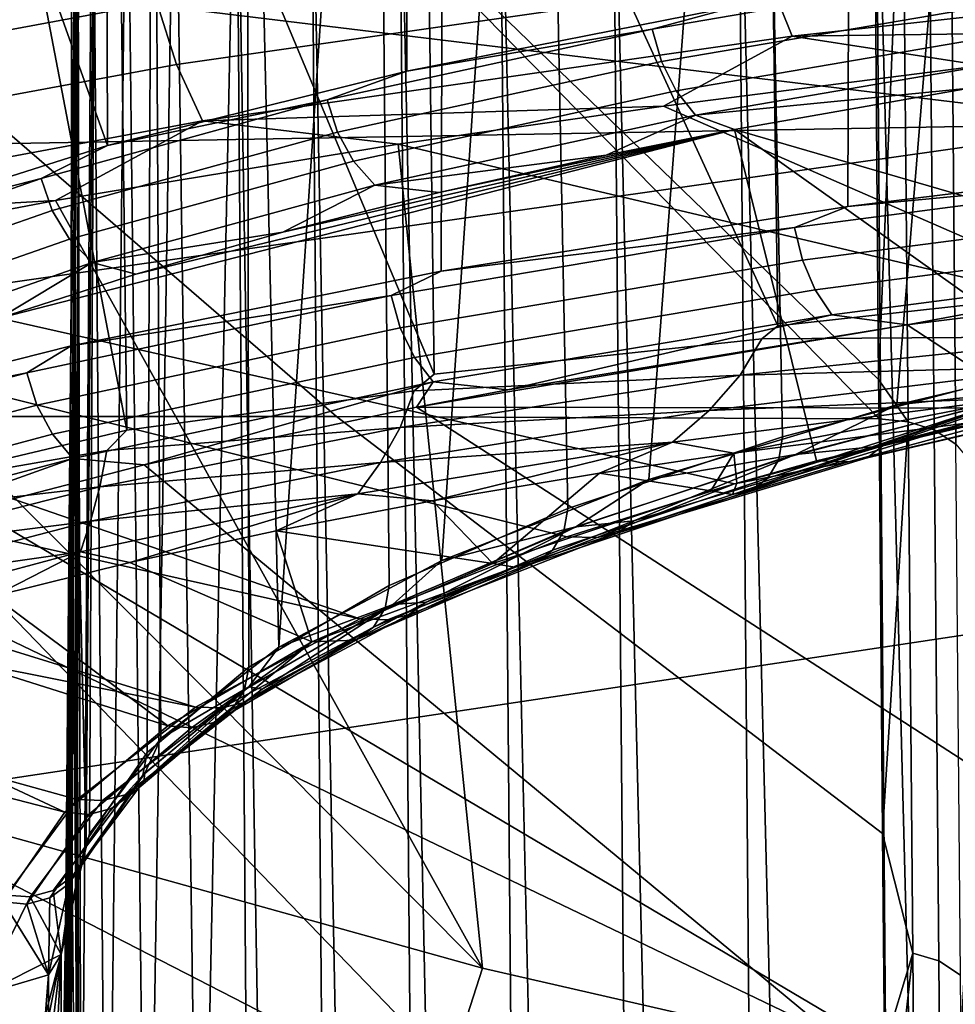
# Model space of a CAD drawing. Header units: metres. Extents: x -109 to 109, y -100 to 76.
# Tile 38 of 256: x -7.57 to -6.17, y -90.15 to -88.68. Entities that reach past the tile are written whole.
import ezdxf

# ---------------------------------------------------------------- set-up
doc = ezdxf.new("R2010")
doc.units = ezdxf.units.M
doc.layers.add('solid_21062310', color=7, linetype='CONTINUOUS')

msp = doc.modelspace()

# ---------------------------------------------------------------- linework, layer by layer
at = {"layer": 'solid_21062310'}
for points in [[(-6.258338, -89.254776, 5.679137), (-6.09016, -87.197861, 5.426735), (-5.660566, -87.14312, 5.919719), (-5.83055, -89.15448, 6.198318)], [(-6.628547, -89.365952, 5.11958), (-6.468139, -87.260063, 4.893629), (-6.09016, -87.197861, 5.426735), (-6.258338, -89.254776, 5.679137)], [(-6.057187, -89.204552, -14.931923), (-6.090158, -87.197861, -14.421598), (-6.468137, -87.260063, -13.888494), (-6.42883, -89.302422, -14.432022)], [(-6.937185, -89.486916, 4.5257), (-6.790121, -87.329796, 4.325222), (-6.468139, -87.260063, 4.893629), (-6.628547, -89.365952, 5.11958)], [(-6.42883, -89.302422, -14.432022), (-6.468137, -87.260063, -13.888494), (-6.790119, -87.329796, -13.320087), (-6.749367, -89.40934, -13.899756)], [(-7.180858, -89.61628, 3.903963), (-7.035954, -87.4403, 3.783327), (-6.790121, -87.329796, 4.325222), (-6.937185, -89.486916, 4.5257)], [(-7.035953, -87.4403, -12.778192), (-7.015794, -89.524185, -13.340143), (-6.749367, -89.40934, -13.899756), (-6.790119, -87.329796, -13.320087)], [(-6.489835, -87.37606, 7.26205), (-6.990717, -87.488556, 6.71793), (-6.989562, -88.756775, 6.583497), (-6.490548, -88.658409, 7.128544)], [(-7.180858, -89.61628, 3.903963), (-7.229099, -87.556839, 3.222511), (-7.035954, -87.4403, 3.783327)], [(-7.229098, -87.556839, -12.217375), (-7.225632, -89.645844, -12.758432), (-7.015794, -89.524185, -13.340143), (-7.035953, -87.4403, -12.778192)], [(-6.990717, -87.488556, 6.71793), (-7.440522, -87.615967, 6.120604), (-7.436435, -88.867905, 5.986881), (-6.989562, -88.756775, 6.583497)], [(-7.368133, -87.678345, -11.642273), (-7.376966, -89.773277, -12.159954), (-7.225632, -89.645844, -12.758432), (-7.229098, -87.556839, -12.217375)], [(-7.180858, -89.61628, 3.903963), (-7.356883, -89.752678, 3.261134), (-7.368134, -87.678345, 2.64741), (-7.229099, -87.556839, 3.222511)], [(-7.440522, -87.615967, 6.120604), (-7.833156, -87.757828, 5.475128), (-7.436435, -88.867905, 5.986881)], [(-6.331573, -88.958954, 8.289919), (-6.32726, -87.729652, 8.306543), (-5.672053, -87.641548, 8.784527), (-5.676624, -88.878372, 8.76925)], [(-7.452029, -87.804382, -11.057539), (-7.468348, -89.905273, -11.550311), (-7.376966, -89.773277, -12.159954), (-7.368133, -87.678345, -11.642273)], [(-7.356883, -89.752678, 3.261134), (-7.463297, -89.894638, 2.604222), (-7.452029, -87.804382, 2.062677), (-7.368134, -87.678345, 2.64741)], [(-6.93829, -89.055519, 7.747334), (-6.935057, -87.835335, 7.764806), (-6.32726, -87.729652, 8.306543), (-6.331573, -88.958954, 8.289919)], [(-8.006257, -87.832611, 5.136353), (-7.825578, -88.991486, 5.34382), (-7.436435, -88.867905, 5.986881), (-7.833156, -87.757828, 5.475128)], [(-7.463297, -89.894638, 2.604222), (-7.498889, -90.040543, 1.940418), (-7.489486, -88.988556, 1.707518), (-7.452029, -87.804382, 2.062677)], [(-7.452029, -87.804382, 2.062677), (-7.489486, -88.988556, 1.707518), (-7.480057, -87.93383, 1.473368)], [(-7.452029, -87.804382, -11.057539), (-7.480057, -87.93383, -10.468229), (-7.489486, -88.988594, -10.70239)], [(-7.452029, -87.804382, -11.057539), (-7.489486, -88.988594, -10.70239), (-7.468348, -89.905273, -11.550311)], [(-5.893508, -87.828484, -15.533407), (-5.874116, -89.075073, -15.423072), (-6.43577, -89.136978, -14.932123), (-6.453287, -87.898933, -15.043648)], [(-7.490527, -89.166542, 7.146162), (-7.48897, -87.956924, 7.16386), (-6.935057, -87.835335, 7.764806), (-6.93829, -89.055519, 7.747334)], [(-6.964746, -87.983429, -14.496904), (-6.453287, -87.898933, -15.043648), (-6.43577, -89.136978, -14.932123)], [(-7.480057, -88.269417, -0.318849), (-7.480057, -87.93383, 1.473368), (-7.489486, -88.988556, 1.707518), (-7.498889, -90.425255, -0.143918)], [(-7.489486, -88.988594, -10.70239), (-7.480057, -87.93383, -10.468229), (-7.480057, -88.269417, -8.676013)], [(-7.982619, -89.290878, 6.491465), (-7.983234, -88.093239, 6.508517), (-7.48897, -87.956924, 7.16386), (-7.490527, -89.166542, 7.146162)], [(-7.422657, -88.079819, -13.897259), (-6.964746, -87.983429, -14.496904), (-6.948788, -89.209229, -14.384161)], [(-6.459826, -89.156158, -14.906105), (-6.948788, -89.209229, -14.384161), (-6.964746, -87.983429, -14.496904), (-6.43577, -89.136978, -14.932123)], [(-7.610502, -88.628685, -30.317579), (-7.45716, -88.295135, -30.135626), (-5.919773, -88.057999, -30.400167), (-5.908412, -88.835167, -30.945301)], [(-7.629767, -88.132919, -13.579126), (-7.422657, -88.079819, -13.897259), (-7.407367, -89.29274, -13.783724)], [(-6.978807, -89.234116, -14.344771), (-7.407367, -89.29274, -13.783724), (-7.422657, -88.079819, -13.897259), (-6.948788, -89.209229, -14.384161)], [(-7.821425, -88.188805, -13.249778), (-7.629767, -88.132919, -13.579126), (-7.407367, -89.29274, -13.783724), (-7.806083, -89.387146, -13.136181)], [(-7.094765, -89.272301, -16.438559), (-8.345653, -88.191414, -18.033548), (-9.290661, -88.196999, -17.391476), (-7.866903, -89.272049, -15.945252)], [(-6.284839, -89.275436, -16.876835), (-7.345165, -88.191704, -18.600937), (-8.345653, -88.191414, -18.033548), (-7.094765, -89.272301, -16.438559)], [(-6.285478, -89.216904, -17.009356), (-6.292039, -88.376495, -18.751793), (-7.345165, -88.191704, -18.600937)], [(-6.284839, -89.275436, -16.876835), (-6.285478, -89.216904, -17.009356), (-7.345165, -88.191704, -18.600937)], [(-7.480057, -88.269417, -0.318849), (-7.498889, -90.425255, -0.143918), (-7.498889, -90.660599, -2.250681), (-7.480057, -88.485916, -2.129681)], [(-7.498889, -90.425323, -8.850491), (-7.498889, -90.04055, -10.93525), (-7.489486, -88.988594, -10.70239), (-7.480057, -88.269417, -8.676013)], [(-7.498889, -90.660645, -6.743567), (-7.498889, -90.425323, -8.850491), (-7.480057, -88.269417, -8.676013), (-7.480057, -88.485916, -6.865181)], [(-7.481841, -91.594109, -5.019022), (-7.480057, -88.582291, -5.044003), (-7.4589, -88.268227, -5.281526)], [(-7.481841, -91.594109, -5.019022), (-7.4589, -88.268227, -5.281526), (-7.407636, -88.268227, -5.67086), (-7.445286, -91.594109, -5.401706)], [(-7.431307, -91.594109, -3.484673), (-7.458901, -88.268227, -3.71334), (-7.480057, -88.582291, -3.950859), (-7.473439, -91.594109, -3.866784)], [(-7.369651, -91.594109, -3.105223), (-7.407636, -88.268227, -3.324005), (-7.458901, -88.268227, -3.71334), (-7.431307, -91.594109, -3.484673)], [(-7.445286, -91.594109, -5.401706), (-7.407636, -88.268227, -5.67086), (-7.336066, -88.268227, -6.056962), (-7.389171, -91.594109, -5.782014)], [(-7.288633, -91.594109, -2.729432), (-7.336067, -88.268227, -2.937903), (-7.407636, -88.268227, -3.324005), (-7.369651, -91.594109, -3.105223)], [(-7.389171, -91.594109, -5.782014), (-7.336066, -88.268227, -6.056962), (-7.24439, -88.268227, -6.438772), (-7.313642, -91.594109, -6.158948)], [(-7.188467, -91.594109, -2.358284), (-7.244391, -88.268227, -2.556092), (-7.336067, -88.268227, -2.937903), (-7.288633, -91.594109, -2.729432)], [(-7.218899, -91.594109, -6.531516), (-7.313642, -91.594109, -6.158948), (-7.24439, -88.268227, -6.438772)], [(-7.069414, -91.594109, -1.992758), (-7.132864, -88.268227, -2.179621), (-7.244391, -88.268227, -2.556092), (-7.188467, -91.594109, -2.358284)], [(-7.105189, -91.594109, -6.89874), (-7.218899, -91.594109, -6.531516), (-7.24439, -88.268227, -6.438772), (-7.132864, -88.268227, -6.815244)], [(-6.972813, -91.594109, -7.259656), (-7.105189, -91.594109, -6.89874), (-7.132864, -88.268227, -6.815244), (-7.001792, -88.268227, -7.185349)], [(-6.931788, -91.594109, -1.633811), (-7.001793, -88.268227, -1.809516), (-7.132864, -88.268227, -2.179621), (-7.069414, -91.594109, -1.992758)], [(-6.77595, -91.594116, -1.282388), (-6.851538, -88.268227, -1.446787), (-7.001793, -88.268227, -1.809516), (-6.931788, -91.594109, -1.633811)], [(-6.822116, -91.594109, -7.613314), (-6.972813, -91.594109, -7.259656), (-7.001792, -88.268227, -7.185349), (-6.851537, -88.268227, -7.548077)], [(-6.60231, -91.594116, -0.939412), (-6.682512, -88.268227, -1.092429), (-6.851538, -88.268227, -1.446787), (-6.77595, -91.594116, -1.282388)], [(-6.653497, -91.594109, -7.958786), (-6.822116, -91.594109, -7.613314), (-6.851537, -88.268227, -7.548077), (-6.68251, -88.268227, -7.902435)], [(-6.411325, -91.594116, -0.605784), (-6.495185, -88.268227, -0.747422), (-6.682512, -88.268227, -1.092429), (-6.60231, -91.594116, -0.939412)], [(-6.467397, -91.594109, -8.295164), (-6.653497, -91.594109, -7.958786), (-6.68251, -88.268227, -7.902435), (-6.495184, -88.268227, -8.247441)], [(-6.203495, -91.594116, -0.28238), (-6.290069, -88.268227, -0.412699), (-6.495185, -88.268227, -0.747422), (-6.411325, -91.594116, -0.605784)], [(-6.264305, -91.594109, -8.621565), (-6.467397, -91.594109, -8.295164), (-6.495184, -88.268227, -8.247441), (-6.290068, -88.268227, -8.582165)], [(-5.979366, -91.594116, 0.02995), (-6.067714, -88.268227, -0.08916), (-6.290069, -88.268227, -0.412699), (-6.203495, -91.594116, -0.28238)], [(-6.230838, -91.59713, -8.671955), (-6.264305, -91.594109, -8.621565), (-6.290068, -88.268227, -8.582165), (-6.067713, -88.268227, -8.905703)], [(-6.199473, -91.606781, -8.718394), (-6.230838, -91.59713, -8.671955), (-6.067713, -88.268227, -8.905703)], [(-6.170026, -91.622993, -8.761323), (-6.199473, -91.606781, -8.718394), (-6.067713, -88.268227, -8.905703)], [(-6.24979, -88.351616, -18.829287), (-6.292039, -88.376495, -18.751793), (-6.285478, -89.216904, -17.009356)], [(-6.241655, -89.280235, -16.900789), (-6.24979, -88.351616, -18.829287), (-6.285478, -89.216904, -17.009356)], [(-6.210979, -88.365074, -18.853891), (-6.24979, -88.351616, -18.829287), (-6.241655, -89.280235, -16.900789), (-6.202861, -89.292282, -16.93141)], [(-6.178419, -88.387192, -18.879555), (-6.210979, -88.365074, -18.853891), (-6.202861, -89.292282, -16.93141), (-6.170312, -89.313637, -16.961088)], [(-6.153785, -88.416748, -18.905113), (-6.178419, -88.387192, -18.879555), (-6.170312, -89.313637, -16.961088), (-6.145683, -89.343117, -16.988541)], [(-7.387892, -88.460785, 10.446277), (-8.222459, -88.615883, 9.775487), (-8.214526, -88.712769, 9.790649), (-7.380863, -88.558067, 10.459184)], [(-7.480057, -88.485916, -2.129681), (-7.498889, -90.660599, -2.250681), (-7.483877, -89.021088, -4.005919), (-7.480057, -88.582291, -3.950859)], [(-7.483886, -89.022141, -4.988802), (-7.498889, -90.660645, -6.743567), (-7.480057, -88.485916, -6.865181), (-7.480057, -88.582291, -5.044003)], [(-5.513834, -88.518044, 11.542839), (-6.448583, -88.620178, 11.028666), (-6.414681, -88.704597, 10.991216), (-5.484911, -88.60257, 11.501626)], [(-6.474083, -88.527725, 11.05063), (-7.362456, -88.654671, 10.456443), (-7.333382, -88.746864, 10.438161), (-6.448583, -88.620178, 11.028666)], [(-7.380863, -88.558067, 10.459184), (-8.214526, -88.712769, 9.790649), (-8.193939, -88.808975, 9.791176), (-7.362456, -88.654671, 10.456443)], [(-7.483886, -89.022141, -4.988802), (-7.480057, -88.582291, -5.044003), (-7.481841, -91.594109, -5.019022)], [(-7.473439, -91.594109, -3.866784), (-7.480057, -88.582291, -3.950859), (-7.483877, -89.021088, -4.005919)], [(-6.084547, -88.601936, 7.500651), (-6.490548, -88.658409, 7.128544), (-6.623521, -88.694206, 6.991818)], [(-6.084547, -88.601936, 7.500651), (-6.623521, -88.694206, 6.991818), (-6.609632, -88.74279, 6.987505), (-6.072229, -88.650795, 7.494858)], [(-5.484911, -88.60257, 11.501626), (-6.414681, -88.704597, 10.991216), (-5.644995, -88.694679, 11.347945)], [(-6.448583, -88.620178, 11.028666), (-7.333382, -88.746864, 10.438161), (-7.294766, -88.831078, 10.405046), (-6.414681, -88.704597, 10.991216)], [(-7.610502, -88.628685, -30.317579), (-5.908412, -88.835167, -30.945301), (-7.718209, -88.867188, -30.458689)], [(-6.072229, -88.650795, 7.494858), (-6.609632, -88.74279, 6.987505), (-6.58759, -88.786568, 6.974482), (-6.052544, -88.694977, 7.479614)], [(-7.362456, -88.654671, 10.456443), (-8.193939, -88.808975, 9.791176), (-8.161495, -88.900772, 9.777047), (-7.333382, -88.746864, 10.438161)], [(-6.623521, -88.694206, 6.991818), (-6.490548, -88.658409, 7.128544), (-6.989562, -88.756775, 6.583497)], [(-6.623521, -88.694206, 6.991818), (-6.989562, -88.756775, 6.583497), (-7.108394, -88.799698, 6.433768)], [(-6.623521, -88.694206, 6.991818), (-7.108394, -88.799698, 6.433768), (-7.09312, -88.847984, 6.431043), (-6.609632, -88.74279, 6.987505)], [(-6.052544, -88.694977, 7.479614), (-6.58759, -88.786568, 6.974482), (-6.558815, -88.822731, 6.953587), (-6.026757, -88.731651, 7.4559)], [(-6.414681, -88.704597, 10.991216), (-6.130808, -88.748505, 11.082537), (-5.644995, -88.694679, 11.347945)], [(-6.414681, -88.704597, 10.991216), (-7.294766, -88.831078, 10.405046), (-6.606599, -88.809067, 10.794275)], [(-6.414681, -88.704597, 10.991216), (-6.606599, -88.809067, 10.794275), (-6.130808, -88.748505, 11.082537)], [(-6.026757, -88.731651, 7.4559), (-6.558815, -88.822731, 6.953587), (-6.149755, -88.782501, 7.29041)], [(-7.333382, -88.746864, 10.438161), (-8.161495, -88.900772, 9.777047), (-8.118451, -88.984619, 9.74881), (-7.294766, -88.831078, 10.405046)], [(-7.108394, -88.799698, 6.433768), (-6.989562, -88.756775, 6.583497), (-7.436435, -88.867905, 5.986881)], [(-6.609632, -88.74279, 6.987505), (-7.09312, -88.847984, 6.431043), (-7.068998, -88.891312, 6.420411), (-6.58759, -88.786568, 6.974482)], [(-6.130808, -88.748505, 11.082537), (-6.606599, -88.809067, 10.794275), (-5.859741, -89.13501, 10.742545)], [(-6.58759, -88.786568, 6.974482), (-7.068998, -88.891312, 6.420411), (-7.03758, -88.926895, 6.402554), (-6.558815, -88.822731, 6.953587)], [(-6.558815, -88.822731, 6.953587), (-6.50057, -88.844208, 6.951698), (-6.149755, -88.782501, 7.29041)], [(-5.462264, -89.145599, 6.755514), (-4.927011, -89.068192, 7.187645), (-6.149755, -88.782501, 7.29041), (-6.50057, -88.844208, 6.951698)], [(-7.108394, -88.799698, 6.433768), (-7.436435, -88.867905, 5.986881), (-7.535203, -88.916931, 5.832591)], [(-7.108394, -88.799698, 6.433768), (-7.535203, -88.916931, 5.832591), (-7.518737, -88.96489, 5.831539), (-7.09312, -88.847984, 6.431043)], [(-7.294766, -88.831078, 10.405046), (-7.002507, -88.865906, 10.531784), (-6.606599, -88.809067, 10.794275)], [(-6.606599, -88.809067, 10.794275), (-7.002507, -88.865906, 10.531784), (-5.859741, -89.13501, 10.742545)], [(-6.558815, -88.822731, 6.953587), (-7.03758, -88.926895, 6.402554), (-6.692297, -88.882462, 6.746305)], [(-6.558815, -88.822731, 6.953587), (-6.692297, -88.882462, 6.746305), (-6.50057, -88.844208, 6.951698)], [(-7.294766, -88.831078, 10.405046), (-8.118451, -88.984619, 9.74881), (-7.514111, -88.949745, 10.159009)], [(-7.819261, -89.848129, -31.261093), (-7.827116, -89.106888, -30.60955), (-5.908412, -88.835167, -30.945301), (-5.89869, -89.558846, -31.555979)], [(-7.718209, -88.867188, -30.458689), (-5.908412, -88.835167, -30.945301), (-7.827116, -89.106888, -30.60955)], [(-6.50057, -88.844208, 6.951698), (-7.394054, -89.059761, 5.828156), (-7.597895, -89.125656, 5.495543)], [(-6.378253, -89.338295, 5.74458), (-6.50057, -88.844208, 6.951698), (-7.597895, -89.125656, 5.495543), (-6.500581, -89.372475, 5.571595)], [(-7.294766, -88.831078, 10.405046), (-7.514111, -88.949745, 10.159009), (-7.002507, -88.865906, 10.531784)], [(-6.50057, -88.844208, 6.951698), (-7.174483, -88.997055, 6.14831), (-7.394054, -89.059761, 5.828156)], [(-6.50057, -88.844208, 6.951698), (-6.941125, -88.937935, 6.453944), (-7.174483, -88.997055, 6.14831)], [(-6.50057, -88.844208, 6.951698), (-6.692297, -88.882462, 6.746305), (-6.941125, -88.937935, 6.453944)], [(-5.949102, -89.236366, 6.270838), (-6.50057, -88.844208, 6.951698), (-6.378253, -89.338295, 5.74458)], [(-5.949102, -89.236366, 6.270838), (-5.462264, -89.145599, 6.755514), (-6.50057, -88.844208, 6.951698)], [(-7.09312, -88.847984, 6.431043), (-7.518737, -88.96489, 5.831539), (-7.492819, -89.007721, 5.823432), (-7.068998, -88.891312, 6.420411)], [(-7.535203, -88.916931, 5.832591), (-7.436435, -88.867905, 5.986881), (-7.825578, -88.991486, 5.34382)], [(-6.876862, -90.09491, 9.067411), (-7.002507, -88.865906, 10.531784), (-7.514111, -88.949745, 10.159009)], [(-5.656315, -90.374519, 9.279724), (-5.859741, -89.13501, 10.742545), (-7.002507, -88.865906, 10.531784), (-6.876862, -90.09491, 9.067411)], [(-7.03758, -88.926895, 6.402554), (-6.941125, -88.937935, 6.453944), (-6.692297, -88.882462, 6.746305)], [(-5.755773, -88.904755, 8.715275), (-6.331573, -88.958954, 8.289919), (-5.676624, -88.878372, 8.76925)], [(-7.068998, -88.891312, 6.420411), (-7.492819, -89.007721, 5.823432), (-7.459114, -89.042679, 5.808793), (-7.03758, -88.926895, 6.402554)], [(-7.535203, -88.916931, 5.832591), (-7.825578, -88.991486, 5.34382), (-7.90086, -89.044365, 5.194538)], [(-7.535203, -88.916931, 5.832591), (-7.90086, -89.044365, 5.194538), (-7.883397, -89.09198, 5.195223), (-7.518737, -88.96489, 5.831539)], [(-5.755773, -88.904755, 8.715275), (-6.41087, -88.990379, 8.2234), (-6.331573, -88.958954, 8.289919)], [(-5.745668, -88.953743, 8.708591), (-6.399102, -89.039139, 8.217964), (-6.41087, -88.990379, 8.2234), (-5.755773, -88.904755, 8.715275)], [(-7.03758, -88.926895, 6.402554), (-7.459114, -89.042679, 5.808793), (-7.174483, -88.997055, 6.14831)], [(-7.03758, -88.926895, 6.402554), (-7.174483, -88.997055, 6.14831), (-6.941125, -88.937935, 6.453944)], [(-8.118451, -88.984619, 9.74881), (-7.937449, -89.030403, 9.817913), (-7.514111, -88.949745, 10.159009)], [(-7.937449, -89.030403, 9.817913), (-6.876862, -90.09491, 9.067411), (-7.514111, -88.949745, 10.159009)], [(-6.41087, -88.990379, 8.2234), (-6.93829, -89.055519, 7.747334), (-6.331573, -88.958954, 8.289919)], [(-5.729206, -88.998375, 8.691772), (-6.380114, -89.083443, 8.203041), (-6.399102, -89.039139, 8.217964), (-5.745668, -88.953743, 8.708591)], [(-7.518737, -88.96489, 5.831539), (-7.883397, -89.09198, 5.195223), (-7.855968, -89.134285, 5.189748), (-7.492819, -89.007721, 5.823432)], [(-7.489486, -88.988556, 1.707518), (-7.498889, -90.040543, 1.940418), (-7.498889, -90.425255, -0.143918)], [(-7.489486, -88.988594, -10.70239), (-7.498889, -90.04055, -10.93525), (-7.468348, -89.905273, -11.550311)], [(-6.41087, -88.990379, 8.2234), (-7.012954, -89.091545, 7.670704), (-6.93829, -89.055519, 7.747334)], [(-6.399102, -89.039139, 8.217964), (-6.999675, -89.14006, 7.666656), (-7.012954, -89.091545, 7.670704), (-6.41087, -88.990379, 8.2234)], [(-7.459114, -89.042679, 5.808793), (-7.394054, -89.059761, 5.828156), (-7.174483, -88.997055, 6.14831)], [(-5.707432, -89.035812, 8.665889), (-6.355114, -89.120468, 8.179581), (-6.380114, -89.083443, 8.203041), (-5.729206, -88.998375, 8.691772)], [(-7.492819, -89.007721, 5.823432), (-7.855968, -89.134285, 5.189748), (-7.820335, -89.168564, 5.178466), (-7.459114, -89.042679, 5.808793)], [(-7.498889, -90.660599, -2.250681), (-7.487416, -89.427643, -4.063155), (-7.483877, -89.021088, -4.005919)], [(-7.473439, -91.594109, -3.866784), (-7.483877, -89.021088, -4.005919), (-7.487416, -89.427643, -4.063155)], [(-8.342801, -89.119354, 9.459823), (-8.075777, -89.761444, 8.814212), (-6.876862, -90.09491, 9.067411), (-7.937449, -89.030403, 9.817913)], [(-7.487429, -89.429131, -4.931484), (-7.498889, -90.660645, -6.743567), (-7.483886, -89.022141, -4.988802)], [(-7.483886, -89.022141, -4.988802), (-7.481841, -91.594109, -5.019022), (-7.498739, -91.594109, -4.634967)], [(-7.487429, -89.429131, -4.931484), (-7.483886, -89.022141, -4.988802), (-7.498739, -91.594109, -4.634967)], [(-5.707432, -89.035812, 8.665889), (-6.24279, -89.135597, 8.217361), (-6.355114, -89.120468, 8.179581)], [(-5.707432, -89.035812, 8.665889), (-5.599217, -89.054398, 8.687773), (-6.24279, -89.135597, 8.217361)], [(-7.459114, -89.042679, 5.808793), (-7.820335, -89.168564, 5.178466), (-7.597895, -89.125656, 5.495543)], [(-7.459114, -89.042679, 5.808793), (-7.597895, -89.125656, 5.495543), (-7.394054, -89.059761, 5.828156)], [(-6.380114, -89.083443, 8.203041), (-6.978386, -89.183975, 7.653844), (-6.999675, -89.14006, 7.666656), (-6.399102, -89.039139, 8.217964)], [(-7.012954, -89.091545, 7.670704), (-7.490527, -89.166542, 7.146162), (-6.93829, -89.055519, 7.747334)], [(-5.09695, -89.259338, 8.451728), (-6.052735, -89.25956, 8.032999), (-6.24279, -89.135597, 8.217361), (-5.599217, -89.054398, 8.687773)], [(-5.937872, -89.153046, -15.347822), (-6.459826, -89.156158, -14.906105), (-6.43577, -89.136978, -14.932123), (-5.874116, -89.075073, -15.423072)], [(-7.012954, -89.091545, 7.670704), (-7.556505, -89.207008, 7.063018), (-7.490527, -89.166542, 7.146162)], [(-6.999675, -89.14006, 7.666656), (-7.541876, -89.255234, 7.060478), (-7.556505, -89.207008, 7.063018), (-7.012954, -89.091545, 7.670704)], [(-6.355114, -89.120468, 8.179581), (-6.950444, -89.220497, 7.633085), (-6.978386, -89.183975, 7.653844), (-6.380114, -89.083443, 8.203041)], [(-6.355114, -89.120468, 8.179581), (-6.838793, -89.232574, 7.684629), (-6.950444, -89.220497, 7.633085)], [(-6.355114, -89.120468, 8.179581), (-6.24279, -89.135597, 8.217361), (-6.838793, -89.232574, 7.684629)], [(-6.750759, -89.451584, 5.175966), (-6.500581, -89.372475, 5.571595), (-7.597895, -89.125656, 5.495543), (-7.784017, -89.194443, 5.152577)], [(-6.975431, -89.258362, 7.546591), (-6.838793, -89.232574, 7.684629), (-6.24279, -89.135597, 8.217361)], [(-6.052735, -89.25956, 8.032999), (-6.975431, -89.258362, 7.546591), (-6.24279, -89.135597, 8.217361)], [(-6.978386, -89.183975, 7.653844), (-7.518531, -89.298714, 7.049966), (-7.541876, -89.255234, 7.060478), (-6.999675, -89.14006, 7.666656)], [(-6.492194, -89.210663, -14.85408), (-6.459826, -89.156158, -14.906105), (-5.937872, -89.153046, -15.347822)], [(-6.492194, -89.210663, -14.85408), (-5.937872, -89.153046, -15.347822), (-5.993894, -89.196899, -15.272559)], [(-7.556505, -89.207008, 7.063018), (-7.982619, -89.290878, 6.491465), (-7.490527, -89.166542, 7.146162)], [(-6.492194, -89.210663, -14.85408), (-6.978807, -89.234116, -14.344771), (-6.948788, -89.209229, -14.384161), (-6.459826, -89.156158, -14.906105)], [(-6.029254, -89.2304, 5.988825), (-6.258338, -89.254776, 5.679137), (-5.83055, -89.15448, 6.198318)], [(-7.059539, -89.573921, 4.576371), (-6.750759, -89.451584, 5.175966), (-7.784017, -89.194443, 5.152577), (-7.95136, -89.266106, 4.800047)], [(-6.950444, -89.220497, 7.633085), (-7.487956, -89.334679, 7.032149), (-7.518531, -89.298714, 7.049966), (-6.978386, -89.183975, 7.653844)], [(-6.538425, -89.263176, -14.770427), (-5.993894, -89.196899, -15.272559), (-6.07138, -89.243614, -15.159663)], [(-6.492194, -89.210663, -14.85408), (-5.993894, -89.196899, -15.272559), (-6.538425, -89.263176, -14.770427)], [(-7.556505, -89.207008, 7.063018), (-8.03671, -89.335381, 6.406574), (-7.982619, -89.290878, 6.491465)], [(-7.541876, -89.255234, 7.060478), (-8.020903, -89.383293, 6.405644), (-8.03671, -89.335381, 6.406574), (-7.556505, -89.207008, 7.063018)], [(-6.999715, -89.288483, -14.296214), (-6.978807, -89.234116, -14.344771), (-6.492194, -89.210663, -14.85408)], [(-6.999715, -89.288483, -14.296214), (-6.492194, -89.210663, -14.85408), (-6.538425, -89.263176, -14.770427)], [(-6.43457, -89.336197, -14.443087), (-6.062866, -89.238235, -14.943106), (-6.057187, -89.204552, -14.931923), (-6.42883, -89.302422, -14.432022)], [(-6.950444, -89.220497, 7.633085), (-7.381489, -89.344223, 7.094309), (-7.487956, -89.334679, 7.032149)], [(-6.950444, -89.220497, 7.633085), (-6.975431, -89.258362, 7.546591), (-7.381489, -89.344223, 7.094309)], [(-6.950444, -89.220497, 7.633085), (-6.838793, -89.232574, 7.684629), (-6.975431, -89.258362, 7.546591)], [(-6.279035, -89.316032, 5.708065), (-5.84947, -89.215332, 6.229344), (-5.871007, -89.232834, 6.252403), (-6.302385, -89.334023, 5.728878)], [(-6.241655, -89.280235, -16.900789), (-6.285478, -89.216904, -17.009356), (-6.284839, -89.275436, -16.876835)], [(-6.029254, -89.2304, 5.988825), (-5.84947, -89.215332, 6.229344), (-6.279035, -89.316032, 5.708065)], [(-6.999715, -89.288483, -14.296214), (-7.437281, -89.323105, -13.734725), (-7.407367, -89.29274, -13.783724), (-6.978807, -89.234116, -14.344771)], [(-6.062866, -89.238235, -14.943106), (-6.503658, -89.388466, -14.499811), (-6.154983, -89.28212, -15.027283)], [(-6.474712, -89.382294, -14.47917), (-6.503658, -89.388466, -14.499811), (-6.062866, -89.238235, -14.943106)], [(-6.450638, -89.364082, -14.459404), (-6.474712, -89.382294, -14.47917), (-6.062866, -89.238235, -14.943106)], [(-6.43457, -89.336197, -14.443087), (-6.450638, -89.364082, -14.459404), (-6.062866, -89.238235, -14.943106)], [(-6.409452, -89.328827, 5.485378), (-6.258338, -89.254776, 5.679137), (-6.029254, -89.2304, 5.988825)], [(-6.409452, -89.328827, 5.485378), (-6.029254, -89.2304, 5.988825), (-6.279035, -89.316032, 5.708065)], [(-6.330436, -89.339912, 5.750795), (-5.949102, -89.236366, 6.270838), (-6.378253, -89.338295, 5.74458)], [(-6.302385, -89.334023, 5.728878), (-5.871007, -89.232834, 6.252403), (-5.896816, -89.238144, 6.277054), (-6.330436, -89.339912, 5.750795)], [(-6.330436, -89.339912, 5.750795), (-5.896816, -89.238144, 6.277054), (-5.949102, -89.236366, 6.270838)], [(-7.518531, -89.298714, 7.049966), (-7.995758, -89.426292, 6.397591), (-8.020903, -89.383293, 6.405644), (-7.541876, -89.255234, 7.060478)], [(-6.409452, -89.328827, 5.485378), (-6.628547, -89.365952, 5.11958), (-6.258338, -89.254776, 5.679137)], [(-6.593042, -89.310234, -14.661563), (-6.07138, -89.243614, -15.159663), (-6.501787, -89.326935, -14.693094)], [(-6.538425, -89.263176, -14.770427), (-6.07138, -89.243614, -15.159663), (-6.593042, -89.310234, -14.661563)], [(-6.07138, -89.243614, -15.159663), (-6.154983, -89.28212, -15.027283), (-6.501787, -89.326935, -14.693094)], [(-7.059539, -89.573921, 4.576371), (-7.95136, -89.266106, 4.800047), (-8.102221, -89.340981, 4.434702)], [(-5.52717, -90.193741, 5.963247), (-6.355353, -90.193993, 5.481056), (-7.381489, -89.344223, 7.094309), (-6.975431, -89.258362, 7.546591)], [(-7.02896, -89.340736, -14.217979), (-6.538425, -89.263176, -14.770427), (-6.593042, -89.310234, -14.661563)], [(-6.999715, -89.288483, -14.296214), (-6.538425, -89.263176, -14.770427), (-7.02896, -89.340736, -14.217979)], [(-5.52717, -90.193741, 5.963247), (-6.975431, -89.258362, 7.546591), (-6.052735, -89.25956, 8.032999)], [(-7.599067, -90.203896, -13.532705), (-6.966031, -90.204155, -14.028502), (-7.866903, -89.272049, -15.945252), (-8.60487, -89.271759, -15.402154)], [(-6.279558, -89.894241, -15.357416), (-7.094765, -89.272301, -16.438559), (-7.866903, -89.272049, -15.945252), (-6.276628, -90.212921, -14.470329)], [(-6.966031, -90.204155, -14.028502), (-6.276628, -90.212921, -14.470329), (-7.866903, -89.272049, -15.945252)], [(-6.279558, -89.894241, -15.357416), (-6.284839, -89.275436, -16.876835), (-7.094765, -89.272301, -16.438559)], [(-6.503658, -89.388466, -14.499811), (-6.497117, -89.371475, -14.571502), (-6.154983, -89.28212, -15.027283)], [(-6.154983, -89.28212, -15.027283), (-6.497117, -89.371475, -14.571502), (-6.501787, -89.326935, -14.693094)], [(-6.241655, -89.280235, -16.900789), (-6.284839, -89.275436, -16.876835), (-6.279558, -89.894241, -15.357416)], [(-6.234707, -90.072807, -14.912501), (-6.241655, -89.280235, -16.900789), (-6.279558, -89.894241, -15.357416)], [(-6.202861, -89.292282, -16.93141), (-6.241655, -89.280235, -16.900789), (-6.234707, -90.072807, -14.912501), (-6.195921, -90.084351, -14.949422)], [(-7.487956, -89.334679, 7.032149), (-7.962876, -89.461639, 6.382927), (-7.995758, -89.426292, 6.397591), (-7.518531, -89.298714, 7.049966)], [(-7.437281, -89.323105, -13.734725), (-7.806083, -89.387146, -13.136181), (-7.407367, -89.29274, -13.783724)], [(-7.447869, -89.376991, -13.691239), (-7.437281, -89.323105, -13.734725), (-6.999715, -89.288483, -14.296214)], [(-7.447869, -89.376991, -13.691239), (-6.999715, -89.288483, -14.296214), (-7.02896, -89.340736, -14.217979)], [(-6.170312, -89.313637, -16.961088), (-6.202861, -89.292282, -16.93141), (-6.195921, -90.084351, -14.949422), (-6.163378, -90.105629, -14.983314)], [(-7.062676, -89.387383, -14.116284), (-6.593042, -89.310234, -14.661563), (-6.951409, -89.39817, -14.185654)], [(-7.02896, -89.340736, -14.217979), (-6.593042, -89.310234, -14.661563), (-7.062676, -89.387383, -14.116284)], [(-6.593042, -89.310234, -14.661563), (-6.702064, -89.35659, -14.478711), (-6.951409, -89.39817, -14.185654)], [(-6.43457, -89.336197, -14.443087), (-6.42883, -89.302422, -14.432022), (-6.749367, -89.40934, -13.899756), (-6.755257, -89.44313, -13.910562)], [(-6.593042, -89.310234, -14.661563), (-6.501787, -89.326935, -14.693094), (-6.702064, -89.35659, -14.478711)], [(-7.447869, -89.376991, -13.691239), (-7.831245, -89.421883, -13.082738), (-7.806083, -89.387146, -13.136181), (-7.437281, -89.323105, -13.734725)], [(-6.7376, -89.436508, 4.94833), (-6.628547, -89.365952, 5.11958), (-6.409452, -89.328827, 5.485378)], [(-6.7376, -89.436508, 4.94833), (-6.409452, -89.328827, 5.485378), (-6.650816, -89.427727, 5.146204)], [(-6.702064, -89.35659, -14.478711), (-6.501787, -89.326935, -14.693094), (-6.536166, -89.382896, -14.513911)], [(-6.650816, -89.427727, 5.146204), (-6.279035, -89.316032, 5.708065), (-6.302385, -89.334023, 5.728878), (-6.675734, -89.446236, 5.164603)], [(-6.409452, -89.328827, 5.485378), (-6.279035, -89.316032, 5.708065), (-6.650816, -89.427727, 5.146204)], [(-6.501787, -89.326935, -14.693094), (-6.497117, -89.371475, -14.571502), (-6.536166, -89.382896, -14.513911)], [(-7.304763, -89.705719, 3.944256), (-7.059539, -89.573921, 4.576371), (-8.102221, -89.340981, 4.434702), (-8.235314, -89.418327, 4.059341)], [(-7.487956, -89.334679, 7.032149), (-7.865333, -89.46949, 6.451293), (-7.962876, -89.461639, 6.382927)], [(-7.487956, -89.334679, 7.032149), (-7.381489, -89.344223, 7.094309), (-7.865333, -89.46949, 6.451293)], [(-6.355353, -90.193993, 5.481056), (-7.865333, -89.46949, 6.451293), (-7.381489, -89.344223, 7.094309)], [(-7.461832, -89.428482, -13.620768), (-7.02896, -89.340736, -14.217979), (-7.062676, -89.387383, -14.116284)], [(-7.447869, -89.376991, -13.691239), (-7.02896, -89.340736, -14.217979), (-7.461832, -89.428482, -13.620768)], [(-6.43457, -89.336197, -14.443087), (-6.755257, -89.44313, -13.910562), (-6.772179, -89.471336, -13.925394), (-6.450638, -89.364082, -14.459404)], [(-6.675734, -89.446236, 5.164603), (-6.302385, -89.334023, 5.728878), (-6.330436, -89.339912, 5.750795), (-6.705722, -89.452766, 5.183576)], [(-6.705722, -89.452766, 5.183576), (-6.330436, -89.339912, 5.750795), (-6.500581, -89.372475, 5.571595)], [(-6.330436, -89.339912, 5.750795), (-6.378253, -89.338295, 5.74458), (-6.500581, -89.372475, 5.571595)], [(-6.951409, -89.39817, -14.185654), (-6.702064, -89.35659, -14.478711), (-6.86118, -89.491386, -13.973989)], [(-6.702064, -89.35659, -14.478711), (-6.536166, -89.382896, -14.513911), (-6.86118, -89.491386, -13.973989)], [(-6.7376, -89.436508, 4.94833), (-6.937185, -89.486916, 4.5257), (-6.628547, -89.365952, 5.11958)], [(-6.450638, -89.364082, -14.459404), (-6.772179, -89.471336, -13.925394), (-6.797606, -89.490044, -13.942869), (-6.474712, -89.382294, -14.47917)], [(-6.705722, -89.452766, 5.183576), (-6.500581, -89.372475, 5.571595), (-6.750759, -89.451584, 5.175966)], [(-6.503658, -89.388466, -14.499811), (-6.536166, -89.382896, -14.513911), (-6.497117, -89.371475, -14.571502)], [(-7.832838, -89.474976, -13.045707), (-7.831245, -89.421883, -13.082738), (-7.447869, -89.376991, -13.691239)], [(-7.832838, -89.474976, -13.045707), (-7.447869, -89.376991, -13.691239), (-7.461832, -89.428482, -13.620768)], [(-7.476771, -89.474106, -13.52907), (-7.062676, -89.387383, -14.116284), (-7.402986, -89.490097, -13.561113)], [(-7.461832, -89.428482, -13.620768), (-7.062676, -89.387383, -14.116284), (-7.476771, -89.474106, -13.52907)], [(-7.062676, -89.387383, -14.116284), (-7.184719, -89.442642, -13.880172), (-7.402986, -89.490097, -13.561113)], [(-7.062676, -89.387383, -14.116284), (-6.951409, -89.39817, -14.185654), (-7.184719, -89.442642, -13.880172)], [(-6.503658, -89.388466, -14.499811), (-6.828228, -89.496819, -13.960712), (-6.86118, -89.491386, -13.973989), (-6.536166, -89.382896, -14.513911)], [(-6.474712, -89.382294, -14.47917), (-6.797606, -89.490044, -13.942869), (-6.828228, -89.496819, -13.960712), (-6.503658, -89.388466, -14.499811)], [(-7.184719, -89.442642, -13.880172), (-6.951409, -89.39817, -14.185654), (-6.86118, -89.491386, -13.973989)], [(-6.755257, -89.44313, -13.910562), (-6.749367, -89.40934, -13.899756), (-7.015794, -89.524185, -13.340143), (-7.021937, -89.558044, -13.350479)], [(-7.304763, -89.705719, 3.944256), (-8.235314, -89.418327, 4.059341), (-8.348841, -89.497482, 3.677544)], [(-7.833486, -89.525253, -12.985025), (-7.461832, -89.428482, -13.620768), (-7.476771, -89.474106, -13.52907)], [(-7.832838, -89.474976, -13.045707), (-7.461832, -89.428482, -13.620768), (-7.833486, -89.525253, -12.985025)], [(-7.498889, -90.660599, -2.250681), (-7.490689, -89.803528, -4.123827), (-7.487416, -89.427643, -4.063155)], [(-7.490701, -89.804947, -4.870788), (-7.498889, -90.660645, -6.743567), (-7.487429, -89.429131, -4.931484)], [(-7.490701, -89.804947, -4.870788), (-7.487429, -89.429131, -4.931484), (-7.498739, -91.594109, -4.634967)], [(-7.473439, -91.594109, -3.866784), (-7.487416, -89.427643, -4.063155), (-7.490689, -89.803528, -4.123827)], [(-6.9607, -89.549194, 4.549882), (-6.650816, -89.427727, 5.146204), (-6.675734, -89.446236, 5.164603), (-6.986919, -89.56826, 4.565727)], [(-6.7376, -89.436508, 4.94833), (-6.650816, -89.427727, 5.146204), (-6.9607, -89.549194, 4.549882)], [(-7.402986, -89.490097, -13.561113), (-7.184719, -89.442642, -13.880172), (-7.131294, -89.608398, -13.404972)], [(-7.184719, -89.442642, -13.880172), (-6.86118, -89.491386, -13.973989), (-7.131294, -89.608398, -13.404972)], [(-6.755257, -89.44313, -13.910562), (-7.021937, -89.558044, -13.350479), (-7.039567, -89.586586, -13.363757), (-6.772179, -89.471336, -13.925394)], [(-6.986919, -89.56826, 4.565727), (-6.675734, -89.446236, 5.164603), (-6.705722, -89.452766, 5.183576), (-7.018523, -89.57547, 4.581576)], [(-7.010498, -89.552406, 4.382832), (-6.937185, -89.486916, 4.5257), (-6.7376, -89.436508, 4.94833)], [(-7.010498, -89.552406, 4.382832), (-6.7376, -89.436508, 4.94833), (-6.9607, -89.549194, 4.549882)], [(-6.705722, -89.452766, 5.183576), (-6.750759, -89.451584, 5.175966), (-7.059539, -89.573921, 4.576371), (-7.018523, -89.57547, 4.581576)], [(-6.355353, -90.193993, 5.481056), (-7.141744, -90.194275, 4.933345), (-8.284282, -89.607285, 5.761419), (-7.865333, -89.46949, 6.451293)], [(-7.833486, -89.525253, -12.985025), (-7.476771, -89.474106, -13.52907), (-7.832082, -89.569313, -12.905766)], [(-7.832082, -89.569313, -12.905766), (-7.476771, -89.474106, -13.52907), (-7.605969, -89.540337, -13.228884)], [(-7.476771, -89.474106, -13.52907), (-7.402986, -89.490097, -13.561113), (-7.605969, -89.540337, -13.228884)], [(-6.772179, -89.471336, -13.925394), (-7.039567, -89.586586, -13.363757), (-7.066117, -89.60582, -13.378828), (-6.797606, -89.490044, -13.942869)], [(-7.402986, -89.490097, -13.561113), (-7.131294, -89.608398, -13.404972), (-7.346372, -89.733383, -12.80787), (-7.605969, -89.540337, -13.228884)], [(-7.010498, -89.552406, 4.382832), (-7.180858, -89.61628, 3.903963), (-6.937185, -89.486916, 4.5257)], [(-6.828228, -89.496819, -13.960712), (-7.131294, -89.608398, -13.404972), (-6.86118, -89.491386, -13.973989)], [(-6.797606, -89.490044, -13.942869), (-7.066117, -89.60582, -13.378828), (-6.828228, -89.496819, -13.960712)], [(-7.481471, -89.843437, 3.295106), (-7.304763, -89.705719, 3.944256), (-8.348841, -89.497482, 3.677544), (-8.441117, -89.578003, 3.292653)], [(-7.066117, -89.60582, -13.378828), (-7.131294, -89.608398, -13.404972), (-6.828228, -89.496819, -13.960712)], [(-7.021937, -89.558044, -13.350479), (-7.015794, -89.524185, -13.340143), (-7.225632, -89.645844, -12.758432), (-7.232033, -89.679848, -12.768174)], [(-7.7919, -89.593018, -12.885854), (-7.605969, -89.540337, -13.228884), (-7.346372, -89.733383, -12.80787)], [(-7.205345, -89.6791, 3.925707), (-6.9607, -89.549194, 4.549882), (-6.986919, -89.56826, 4.565727), (-7.232591, -89.698753, 3.938883)], [(-7.010498, -89.552406, 4.382832), (-6.9607, -89.549194, 4.549882), (-7.205345, -89.6791, 3.925707)], [(-7.812795, -90.523315, -31.969542), (-7.819261, -89.848129, -31.261093), (-5.89869, -89.558846, -31.555979), (-5.89047, -90.223846, -32.226818)], [(-7.021937, -89.558044, -13.350479), (-7.232033, -89.679848, -12.768174), (-7.250218, -89.708748, -12.779843), (-7.039567, -89.586586, -13.363757)], [(-7.225544, -89.6754, 3.794394), (-7.180858, -89.61628, 3.903963), (-7.010498, -89.552406, 4.382832)], [(-7.225544, -89.6754, 3.794394), (-7.010498, -89.552406, 4.382832), (-7.205345, -89.6791, 3.925707)], [(-7.587237, -89.986069, 2.635708), (-7.481471, -89.843437, 3.295106), (-8.441117, -89.578003, 3.292653), (-8.512847, -89.660103, 2.903253)], [(-7.018523, -89.57547, 4.581576), (-7.059539, -89.573921, 4.576371), (-7.304763, -89.705719, 3.944256), (-7.265468, -89.706673, 3.951464)], [(-7.232591, -89.698753, 3.938883), (-6.986919, -89.56826, 4.565727), (-7.018523, -89.57547, 4.581576), (-7.265468, -89.706673, 3.951464)], [(-7.7919, -89.593018, -12.885854), (-7.346372, -89.733383, -12.80787), (-7.500059, -89.862534, -12.200875), (-7.959019, -89.647888, -12.53438)], [(-7.039567, -89.586586, -13.363757), (-7.250218, -89.708748, -12.779843), (-7.277652, -89.728523, -12.792419), (-7.066117, -89.60582, -13.378828)], [(-7.141744, -90.194275, 4.933345), (-7.881169, -90.194595, 4.323718), (-8.634698, -89.755722, 5.031482), (-8.284282, -89.607285, 5.761419)], [(-7.310763, -89.73661, -12.804263), (-7.346372, -89.733383, -12.80787), (-7.131294, -89.608398, -13.404972)], [(-7.277652, -89.728523, -12.792419), (-7.310763, -89.73661, -12.804263), (-7.131294, -89.608398, -13.404972)], [(-7.066117, -89.60582, -13.378828), (-7.277652, -89.728523, -12.792419), (-7.131294, -89.608398, -13.404972)], [(-7.225544, -89.6754, 3.794394), (-7.356883, -89.752678, 3.261134), (-7.180858, -89.61628, 3.903963)], [(-8.107866, -89.70517, -12.173093), (-7.959019, -89.647888, -12.53438), (-7.500059, -89.862534, -12.200875)], [(-7.232033, -89.679848, -12.768174), (-7.225632, -89.645844, -12.758432), (-7.376966, -89.773277, -12.159954), (-7.383564, -89.807411, -12.169063)], [(-7.382023, -89.816032, 3.280461), (-7.205345, -89.6791, 3.925707), (-7.232591, -89.698753, 3.938883), (-7.410009, -89.836281, 3.290883)], [(-7.232033, -89.679848, -12.768174), (-7.383564, -89.807411, -12.169063), (-7.402148, -89.83667, -12.179083), (-7.250218, -89.708748, -12.779843)], [(-7.225544, -89.6754, 3.794394), (-7.205345, -89.6791, 3.925707), (-7.382023, -89.816032, 3.280461)], [(-7.380651, -89.804321, 3.188604), (-7.225544, -89.6754, 3.794394), (-7.382023, -89.816032, 3.280461)], [(-7.380651, -89.804321, 3.188604), (-7.356883, -89.752678, 3.261134), (-7.225544, -89.6754, 3.794394)], [(-8.107866, -89.70517, -12.173093), (-7.500059, -89.862534, -12.200875), (-7.592131, -89.996017, -11.584774), (-8.239169, -89.764732, -11.80129)], [(-7.265468, -89.706673, 3.951464), (-7.304763, -89.705719, 3.944256), (-7.481471, -89.843437, 3.295106), (-7.443806, -89.844948, 3.300085)], [(-7.410009, -89.836281, 3.290883), (-7.232591, -89.698753, 3.938883), (-7.265468, -89.706673, 3.951464), (-7.443806, -89.844948, 3.300085)], [(-7.250218, -89.708748, -12.779843), (-7.402148, -89.83667, -12.179083), (-7.430219, -89.85701, -12.189095), (-7.277652, -89.728523, -12.792419)], [(-7.310763, -89.73661, -12.804263), (-7.46412, -89.865784, -12.197793), (-7.500059, -89.862534, -12.200875), (-7.346372, -89.733383, -12.80787)], [(-7.277652, -89.728523, -12.792419), (-7.430219, -89.85701, -12.189095), (-7.46412, -89.865784, -12.197793), (-7.310763, -89.73661, -12.804263)], [(-7.380651, -89.804321, 3.188604), (-7.463297, -89.894638, 2.604222), (-7.356883, -89.752678, 3.261134)], [(-8.359971, -90.790932, 7.235559), (-7.210625, -91.132439, 7.472275), (-6.876862, -90.09491, 9.067411), (-8.075777, -89.761444, 8.814212)], [(-7.383564, -89.807411, -12.169063), (-7.376966, -89.773277, -12.159954), (-7.468348, -89.905273, -11.550311), (-7.47503, -89.939552, -11.558672)], [(-7.498889, -90.660599, -2.250681), (-7.493703, -90.149689, -4.190155), (-7.490689, -89.803528, -4.123827)], [(-7.493712, -90.15081, -4.804469), (-7.498889, -90.660645, -6.743567), (-7.490701, -89.804947, -4.870788)], [(-7.493712, -90.15081, -4.804469), (-7.490701, -89.804947, -4.870788), (-7.498739, -91.594109, -4.634967)], [(-7.383564, -89.807411, -12.169063), (-7.47503, -89.939552, -11.558672), (-7.493855, -89.969185, -11.567015), (-7.402148, -89.83667, -12.179083)], [(-7.473439, -91.594109, -3.866784), (-7.490689, -89.803528, -4.123827), (-7.493703, -90.149689, -4.190155)], [(-7.380651, -89.804321, 3.188604), (-7.382023, -89.816032, 3.280461), (-7.488807, -89.958527, 2.621019)], [(-7.474304, -89.937958, 2.571136), (-7.380651, -89.804321, 3.188604), (-7.488807, -89.958527, 2.621019)], [(-7.474304, -89.937958, 2.571136), (-7.463297, -89.894638, 2.604222), (-7.380651, -89.804321, 3.188604)], [(-7.488807, -89.958527, 2.621019), (-7.382023, -89.816032, 3.280461), (-7.410009, -89.836281, 3.290883), (-7.517241, -89.979401, 2.628627)], [(-7.443806, -89.844948, 3.300085), (-7.481471, -89.843437, 3.295106), (-7.587237, -89.986069, 2.635708), (-7.551593, -89.988823, 2.634376)], [(-7.517241, -89.979401, 2.628627), (-7.410009, -89.836281, 3.290883), (-7.443806, -89.844948, 3.300085), (-7.551593, -89.988823, 2.634376)], [(-7.402148, -89.83667, -12.179083), (-7.493855, -89.969185, -11.567015), (-7.52231, -89.990105, -11.574414), (-7.430219, -89.85701, -12.189095)], [(-7.430219, -89.85701, -12.189095), (-7.52231, -89.990105, -11.574414), (-7.556689, -89.99958, -11.579907), (-7.46412, -89.865784, -12.197793)], [(-7.46412, -89.865784, -12.197793), (-7.556689, -89.99958, -11.579907), (-7.592131, -89.996017, -11.584774), (-7.500059, -89.862534, -12.200875)], [(-7.474304, -89.937958, 2.571136), (-7.505655, -90.074936, 1.948328), (-7.498889, -90.040543, 1.940418), (-7.463297, -89.894638, 2.604222)], [(-6.234707, -90.072807, -14.912501), (-6.279558, -89.894241, -15.357416), (-6.276628, -90.212921, -14.470329)], [(-7.505654, -90.074936, -10.94319), (-7.47503, -89.939552, -11.558672), (-7.468348, -89.905273, -11.550311), (-7.498889, -90.04055, -10.93525)], [(-7.524558, -90.104942, -10.949841), (-7.493855, -89.969185, -11.567015), (-7.47503, -89.939552, -11.558672), (-7.505654, -90.074936, -10.94319)], [(-7.474304, -89.937958, 2.571136), (-7.488807, -89.958527, 2.621019), (-7.505655, -90.074936, 1.948328)], [(-7.488807, -89.958527, 2.621019), (-7.517241, -89.979401, 2.628627), (-7.505655, -90.074936, 1.948328)], [(-7.493855, -89.969185, -11.567015), (-7.524558, -90.104942, -10.949841), (-7.52231, -89.990105, -11.574414)], [(-7.551593, -89.988823, 2.634376), (-7.587237, -89.986069, 2.635708), (-7.623637, -90.134216, 1.96147)], [(-7.505655, -90.074936, 1.948328), (-7.551593, -89.988823, 2.634376), (-7.623637, -90.134216, 1.96147)], [(-7.52231, -89.990105, -11.574414), (-7.524558, -90.104942, -10.949841), (-7.556689, -89.99958, -11.579907)], [(-7.517241, -89.979401, 2.628627), (-7.551593, -89.988823, 2.634376), (-7.505655, -90.074936, 1.948328)], [(-7.524558, -90.104942, -10.949841), (-7.623637, -90.134216, -10.956332), (-7.592131, -89.996017, -11.584774)], [(-7.556689, -89.99958, -11.579907), (-7.524558, -90.104942, -10.949841), (-7.592131, -89.996017, -11.584774)], [(-7.505655, -90.419998, 0.124649), (-7.498889, -90.425255, -0.143918), (-7.498889, -90.040543, 1.940418)], [(-7.505655, -90.419998, 0.124649), (-7.498889, -90.040543, 1.940418), (-7.505655, -90.074936, 1.948328)], [(-7.505655, -90.419998, -9.119512), (-7.505654, -90.074936, -10.94319), (-7.498889, -90.04055, -10.93525), (-7.498889, -90.425323, -8.850491)], [(-7.505655, -90.074936, 1.948328), (-7.623637, -90.134216, 1.96147), (-7.623637, -90.526505, -0.172436)], [(-7.587677, -90.482437, 0.134459), (-7.505655, -90.074936, 1.948328), (-7.623637, -90.526505, -0.172436)], [(-7.55314, -90.472115, 0.132837), (-7.505655, -90.074936, 1.948328), (-7.587677, -90.482437, 0.134459)], [(-7.524559, -90.450356, 0.129419), (-7.505655, -90.074936, 1.948328), (-7.55314, -90.472115, 0.132837)], [(-7.524559, -90.450356, 0.129419), (-7.505655, -90.419998, 0.124649), (-7.505655, -90.074936, 1.948328)], [(-7.505654, -90.074936, -10.94319), (-7.505655, -90.419998, -9.119512), (-7.524559, -90.450356, -9.124281), (-7.524558, -90.104942, -10.949841)], [(-6.234707, -90.072807, -14.912501), (-6.276628, -90.212921, -14.470329), (-6.274353, -90.431694, -13.806412)], [(-6.22898, -90.725525, -12.87401), (-6.234707, -90.072807, -14.912501), (-6.274353, -90.431694, -13.806412)], [(-6.195921, -90.084351, -14.949422), (-6.234707, -90.072807, -14.912501), (-6.22898, -90.725525, -12.87401), (-6.190194, -90.737503, -12.917411)], [(-6.163378, -90.105629, -14.983314), (-6.195921, -90.084351, -14.949422), (-6.190194, -90.737503, -12.917411), (-6.15765, -90.759392, -12.955643)], [(-7.553139, -90.472115, -9.127699), (-7.587676, -90.48243, -9.12932), (-7.623637, -90.134216, -10.956332), (-7.524558, -90.104942, -10.949841)], [(-7.524559, -90.450356, -9.124281), (-7.553139, -90.472115, -9.127699), (-7.524558, -90.104942, -10.949841)], [(-7.210625, -91.132439, 7.472275), (-6.040655, -91.423203, 7.673823), (-5.656315, -90.374519, 9.279724), (-6.876862, -90.09491, 9.067411)]]:
    msp.add_3dface(points, dxfattribs=at)

doc.saveas('drawing.dxf')
